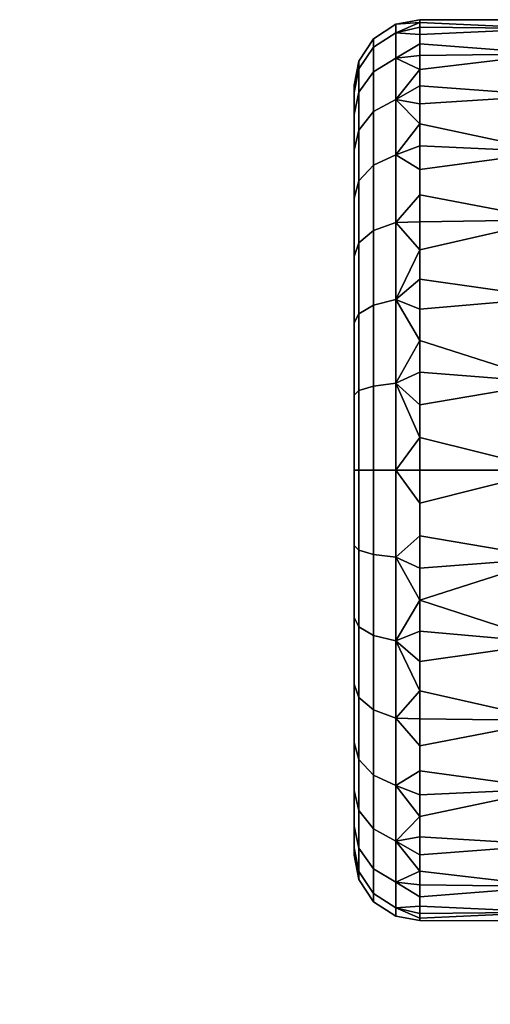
# Model space of a CAD drawing. Header units: millimetres. Extents: x -345 to 345, y -350 to 319.
# Tile 64 of 170: x -243 to -214, y 259 to 319. Entities that reach past the tile are written whole.
import ezdxf

# ---------------------------------------------------------------- set-up
doc = ezdxf.new("R2010")
doc.units = ezdxf.units.MM
doc.header["$MEASUREMENT"] = 0
doc.layers.add('kolecka', color=250, linetype='Continuous')

msp = doc.modelspace()

# ---------------------------------------------------------------- meshes
at = {"layer": 'kolecka'}
mesh = msp.add_polyface(dxfattribs=at)
corners = [(-210.259, 306.535, 50.365), (-210.259, 310.702, 46.945), (-218.259, 311.054, 46.587), (-218.259, 308.064, 49.266), (-210.259, 314.122, 42.778), (-218.259, 313.622, 43.501), (-210.259, 316.664, 38.024), (-218.259, 315.714, 40.074), (-210.259, 318.228, 32.865), (-218.259, 318.299, 32.495), (-218.259, 317.284, 36.379), (-210.259, 318.757, 27.5), (-210.259, 318.228, 22.135), (-218.259, 318.592, 24.492), (-218.259, 318.739, 28.504), (-210.259, 316.664, 16.976), (-218.259, 316.566, 16.745), (-218.259, 317.863, 20.544), (-210.259, 314.122, 12.222), (-210.259, 310.702, 8.055), (-218.259, 312.395, 9.909), (-218.259, 314.73, 13.174), (-210.259, 306.535, 4.635), (-218.259, 306.43, 4.565), (-218.259, 309.608, 7.019), (-219.732, 306.379, 4.868), (-219.732, 310.504, 8.253), (-219.732, 313.889, 12.378), (-219.732, 316.404, 17.084), (-219.732, 317.953, 22.19), (-219.732, 318.476, 27.5), (-219.732, 317.953, 32.81), (-219.732, 316.404, 37.916), (-219.732, 313.889, 42.622), (-219.732, 310.504, 46.747), (-219.732, 306.379, 50.132), (-199.259, 308.859, 48.629), (-199.259, 313.276, 43.974), (-208.759, 313.451, 43.737), (-208.759, 309.065, 48.455), (-199.259, 316.568, 38.252), (-199.259, 318.401, 31.91), (-208.759, 318.397, 31.936), (-208.759, 316.62, 38.128), (-199.259, 318.684, 25.5), (-204.009, 318.684, 25.5), (-208.759, 318.684, 25.5)]
mesh.append_faces([[corners[k] for k in face] for face in [(0, 1, 2, 3), (1, 4, 5, 2), (4, 6, 7, 5), (6, 8, 9, 10), (11, 12, 13, 14), (12, 15, 16, 17), (8, 11, 14, 9), (18, 19, 20, 21), (19, 22, 23, 24), (15, 18, 21, 16), (6, 10, 7, 7), (19, 24, 20, 20), (17, 13, 12, 12), (23, 25, 26, 24), (27, 21, 20, 20), (26, 20, 24, 24), (16, 28, 29, 17), (27, 20, 26, 26), (28, 16, 21, 27), (30, 14, 13, 13), (9, 31, 32, 10), (14, 30, 31, 9), (33, 5, 7, 7), (2, 34, 35, 3), (5, 33, 34, 2), (32, 7, 10, 10), (30, 13, 29, 29), (7, 32, 33, 33), (17, 29, 13, 13), (36, 37, 38, 39), (40, 41, 42, 43), (41, 44, 45, 45), (37, 40, 43, 38), (45, 42, 41, 41), (42, 45, 46, 46)]])
mesh = msp.add_polyface(dxfattribs=at)
corners = [(-210.259, 291.257, 55), (-210.259, 296.622, 54.472), (-218.259, 297.236, 54.342), (-218.259, 293.264, 54.927), (-210.259, 301.781, 52.907), (-218.259, 301.081, 53.185), (-210.259, 306.535, 50.365), (-218.259, 304.716, 51.481), (-218.259, 289.25, 54.927), (-210.259, 306.535, 4.635), (-210.259, 301.781, 2.093), (-218.259, 302.929, 2.6), (-218.259, 306.43, 4.565), (-210.259, 296.622, 0.528), (-218.259, 299.179, 1.166), (-210.259, 291.257), (-218.259, 291.257), (-218.259, 295.261, 0.293), (-218.259, 308.064, 49.266), (-219.732, 301.673, 2.353), (-219.732, 296.567, 0.804), (-219.732, 301.673, 52.647), (-219.732, 296.567, 54.196), (-219.732, 306.379, 50.132), (-219.732, 291.257, 54.719), (-199.259, 263.83, 25.5), (-204.009, 318.684, 25.5), (-199.259, 318.684, 25.5), (-208.759, 263.83, 25.5), (-208.759, 318.684, 25.5), (-208.759, 273.448, 48.455), (-208.759, 278.812, 52.023), (-208.759, 303.701, 52.023), (-208.759, 284.859, 54.245), (-208.759, 297.655, 54.245), (-208.759, 269.062, 43.737), (-208.759, 313.451, 43.737), (-208.759, 316.62, 38.128), (-208.759, 265.894, 38.128), (-208.759, 318.397, 31.936), (-208.759, 309.065, 48.455), (-208.759, 291.257, 55), (-208.759, 318.684, 25.5), (-208.759, 263.83, 25.5), (-202.112, 288.835, 54.893), (-199.259, 289.362, 54.935), (-199.259, 294.625, 54.793), (-208.759, 291.257, 55), (-203.391, 288.142, 54.823), (-199.259, 299.811, 53.636), (-208.759, 297.655, 54.245), (-199.259, 304.634, 51.527), (-199.259, 308.859, 48.629), (-208.759, 309.065, 48.455), (-208.759, 303.701, 52.023)]
mesh.append_faces([[corners[k] for k in face] for face in [(0, 1, 2, 3), (1, 4, 5, 2), (4, 6, 7, 5), (8, 0, 3, 3), (9, 10, 11, 12), (10, 13, 14, 11), (13, 15, 16, 17), (18, 7, 6, 6), (13, 17, 14, 14), (19, 11, 14, 14), (20, 14, 17, 17), (5, 21, 22, 2), (3, 2, 22, 22), (23, 7, 18, 18), (24, 8, 3, 3), (25, 26, 27, 27), (25, 28, 26, 26), (28, 29, 26, 26), (30, 31, 32, 32), (31, 33, 34, 34), (35, 30, 36, 36), (37, 35, 36, 36), (38, 37, 39, 39), (30, 40, 36, 36), (34, 33, 41, 41), (32, 31, 34, 34), (30, 32, 40, 40), (42, 43, 39, 39), (44, 45, 46, 46), (44, 46, 47, 47), (44, 47, 48, 48), (49, 50, 46, 46), (51, 52, 53, 54), (49, 51, 54, 50), (50, 47, 46, 46)]])
mesh = msp.add_polyface(dxfattribs=at)
corners = [(-222.259, 310.796, 40.556), (-222.259, 304.313, 47.04), (-222.259, 307.874, 44.117), (-222.259, 312.968, 36.493), (-222.259, 314.305, 32.085), (-222.259, 314.305, 22.915), (-222.259, 312.968, 18.507), (-222.259, 310.796, 14.444), (-222.259, 304.313, 7.96), (-222.259, 314.757, 27.5), (-222.259, 307.874, 10.883), (-221.088, 309.874, 8.883), (-219.732, 310.504, 8.253), (-219.732, 306.379, 4.868), (-221.088, 305.884, 5.609), (-221.978, 308.915, 9.842), (-221.978, 305.131, 6.736), (-221.088, 313.148, 12.873), (-219.732, 313.889, 12.378), (-221.978, 312.021, 13.626), (-221.088, 315.581, 17.425), (-219.732, 316.404, 17.084), (-221.978, 314.328, 17.943), (-221.088, 317.079, 22.364), (-219.732, 317.953, 22.19), (-221.978, 315.749, 22.628), (-221.088, 317.585, 27.5), (-219.732, 318.476, 27.5), (-221.978, 316.229, 27.5), (-221.088, 317.079, 32.636), (-219.732, 317.953, 32.81), (-221.978, 315.749, 32.372), (-221.088, 315.581, 37.575), (-219.732, 316.404, 37.916), (-221.978, 314.328, 37.057), (-221.088, 313.148, 42.127), (-219.732, 313.889, 42.622), (-221.978, 312.021, 41.374), (-221.088, 309.874, 46.117), (-219.732, 310.504, 46.747), (-221.978, 308.915, 45.158), (-221.088, 305.884, 49.391), (-219.732, 306.379, 50.132), (-221.978, 305.131, 48.264)]
mesh.append_faces([[corners[k] for k in face] for face in [(0, 1, 2, 2), (0, 3, 4, 4), (0, 4, 1, 1), (5, 6, 7, 7), (8, 5, 7, 7), (5, 4, 9, 9), (8, 7, 10, 10), (11, 12, 13, 14), (15, 11, 14, 16), (17, 18, 12, 11), (19, 17, 11, 15), (20, 21, 18, 17), (22, 20, 17, 19), (23, 24, 21, 20), (25, 23, 20, 22), (26, 27, 24, 23), (28, 26, 23, 25), (29, 30, 27, 26), (31, 29, 26, 28), (32, 33, 30, 29), (34, 32, 29, 31), (35, 36, 33, 32), (37, 35, 32, 34), (38, 39, 36, 35), (40, 38, 35, 37), (41, 42, 39, 38), (43, 41, 38, 40), (19, 15, 10, 7), (25, 22, 6, 5), (28, 25, 5, 9), (22, 19, 7, 6), (9, 4, 31, 28), (34, 31, 4, 3), (40, 37, 0, 2), (37, 34, 3, 0)]])
mesh = msp.add_polyface(dxfattribs=at)
corners = [(-210.259, 291.257), (-210.259, 285.892, 0.528), (-218.259, 287.253, 0.293), (-218.259, 291.257), (-218.259, 279.584, 2.6), (-218.259, 283.334, 1.166), (-210.259, 280.733, 2.093), (-210.259, 275.979, 4.635), (-218.259, 276.083, 4.565), (-210.259, 275.979, 50.365), (-210.259, 280.733, 52.907), (-218.259, 281.433, 53.185), (-218.259, 277.798, 51.481), (-210.259, 285.892, 54.472), (-218.259, 285.277, 54.342), (-218.259, 274.449, 49.266), (-218.259, 289.25, 54.927), (-210.259, 291.257, 55), (-219.732, 280.841, 52.647), (-219.732, 285.947, 54.196), (-219.732, 276.135, 50.132), (-219.732, 276.135, 4.868), (-219.732, 280.841, 2.353), (-218.259, 272.906, 7.019), (-219.732, 272.01, 8.253), (-219.732, 285.947, 0.804), (-219.732, 291.257, 0.281), (-208.759, 316.62, 38.128), (-208.759, 265.894, 38.128), (-208.759, 269.062, 43.737), (-208.759, 318.397, 31.936), (-208.759, 264.117, 31.936), (-208.759, 263.83, 25.5), (-208.759, 278.812, 52.023), (-208.047, 278.178, 51.691), (-207.829, 279.593, 52.404), (-208.294, 275.464, 50.013), (-208.198, 276.799, 50.893), (-208.759, 273.448, 48.455), (-207.689, 280.313, 52.729), (-207.526, 281.036, 53.03), (-208.759, 284.859, 54.245), (-207.27, 281.995, 53.393), (-205.373, 286.134, 54.519), (-208.759, 291.257, 55), (-206.929, 279.385, 52.527), (-207.41, 276.562, 50.981), (-207.222, 278, 51.827), (-208.348, 274.118, 49.006), (-207.579, 274.006, 49.176), (-207.516, 275.243, 50.1)]
mesh.append_faces([[corners[k] for k in face] for face in [(0, 1, 2, 3), (4, 5, 6, 6), (5, 1, 6, 6), (1, 5, 2, 2), (6, 7, 8, 4), (9, 10, 11, 12), (10, 13, 14, 11), (9, 12, 15, 15), (16, 14, 13, 17), (18, 12, 11, 11), (14, 19, 18, 11), (20, 15, 12, 12), (18, 20, 12, 12), (8, 21, 22, 4), (22, 5, 4, 4), (23, 24, 21, 8), (2, 5, 25, 25), (2, 25, 26, 3), (27, 28, 29, 29), (28, 30, 31, 31), (30, 32, 31, 31), (33, 34, 35, 35), (33, 36, 37, 37), (33, 38, 36, 36), (33, 37, 34, 34), (33, 35, 39, 39), (33, 40, 41, 41), (42, 41, 40, 40), (41, 43, 44, 44), (39, 40, 33, 33), (45, 39, 35, 35), (34, 37, 46, 47), (36, 48, 49, 50), (37, 36, 50, 46), (35, 34, 47, 45)]])
mesh = msp.add_polyface(dxfattribs=at)
corners = [(-222.259, 268.208, 32.085), (-222.259, 278.201, 47.04), (-222.259, 286.672, 50.548), (-222.259, 282.264, 49.211), (-222.259, 269.546, 36.493), (-222.259, 274.64, 44.117), (-222.259, 295.841, 50.548), (-222.259, 314.305, 32.085), (-222.259, 271.717, 14.444), (-222.259, 278.201, 7.96), (-222.259, 274.64, 10.883), (-222.259, 268.208, 22.915), (-222.259, 286.672, 4.452), (-222.259, 282.264, 5.789), (-222.259, 314.305, 22.915), (-221.088, 286.12, 53.323), (-219.732, 285.947, 54.196), (-219.732, 291.257, 54.719), (-221.088, 291.257, 53.828), (-221.978, 286.385, 51.993), (-221.978, 291.257, 52.472), (-221.088, 281.181, 51.824), (-219.732, 280.841, 52.647), (-221.978, 281.7, 50.571), (-221.088, 276.629, 49.391), (-219.732, 276.135, 50.132), (-221.978, 277.383, 48.264), (-221.088, 272.64, 46.117), (-219.732, 272.01, 46.747), (-221.978, 273.599, 45.158), (-221.088, 276.629, 5.609), (-219.732, 276.135, 4.868), (-219.732, 272.01, 8.253), (-221.088, 272.64, 8.883), (-221.978, 277.383, 6.736), (-221.978, 273.599, 9.842), (-221.088, 281.181, 3.176), (-219.732, 280.841, 2.353), (-221.978, 281.7, 4.429), (-221.088, 286.12, 1.677), (-219.732, 285.947, 0.804), (-221.978, 286.385, 3.007), (-221.088, 291.257, 1.172), (-219.732, 291.257, 0.281), (-221.978, 291.257, 2.528), (-218.259, 289.25, 54.927), (-218.259, 285.277, 54.342), (-218.259, 283.334, 1.166), (-222.259, 291.257, 51), (-222.259, 291.257, 4)]
mesh.append_faces([[corners[k] for k in face] for face in [(0, 1, 2, 2), (1, 3, 2, 2), (4, 5, 1, 1), (2, 6, 0, 0), (6, 7, 0, 0), (8, 9, 10, 10), (11, 12, 13, 13), (11, 14, 12, 12), (15, 16, 17, 18), (19, 15, 18, 20), (21, 22, 16, 15), (23, 21, 15, 19), (24, 25, 22, 21), (26, 24, 21, 23), (27, 28, 25, 24), (29, 27, 24, 26), (30, 31, 32, 33), (34, 30, 33, 35), (36, 37, 31, 30), (38, 36, 30, 34), (39, 40, 37, 36), (41, 39, 36, 38), (42, 43, 40, 39), (44, 42, 39, 41), (45, 17, 16, 46), (47, 37, 40, 40), (19, 20, 48, 2), (26, 23, 3, 1), (23, 19, 2, 3), (29, 26, 1, 5), (38, 34, 9, 13), (41, 38, 13, 12), (34, 35, 10, 9), (44, 41, 12, 49)]])
mesh = msp.add_polyface(dxfattribs=at)
corners = [(-222.259, 268.208, 32.085), (-222.259, 314.305, 32.085), (-222.259, 314.305, 22.915), (-222.259, 295.841, 50.548), (-222.259, 304.313, 47.04), (-222.259, 300.25, 49.211), (-222.259, 286.672, 50.548), (-222.259, 291.257, 51), (-222.259, 291.257, 4), (-222.259, 286.672, 4.452), (-222.259, 295.841, 4.452), (-222.259, 304.313, 7.96), (-222.259, 300.25, 5.789), (-222.259, 268.208, 22.915), (-221.088, 296.393, 1.677), (-219.732, 296.567, 0.804), (-219.732, 291.257, 0.281), (-221.088, 291.257, 1.172), (-221.978, 296.129, 3.007), (-221.978, 291.257, 2.528), (-221.088, 301.332, 3.176), (-219.732, 301.673, 2.353), (-221.978, 300.813, 4.429), (-221.088, 305.884, 5.609), (-219.732, 306.379, 4.868), (-221.978, 305.131, 6.736), (-221.088, 301.332, 51.824), (-219.732, 301.673, 52.647), (-219.732, 306.379, 50.132), (-221.088, 305.884, 49.391), (-221.978, 300.813, 50.571), (-221.978, 305.131, 48.264), (-221.088, 296.393, 53.323), (-219.732, 296.567, 54.196), (-221.978, 296.129, 51.993), (-221.088, 291.257, 53.828), (-219.732, 291.257, 54.719), (-221.978, 291.257, 52.472), (-218.259, 291.257), (-218.259, 295.261, 0.293), (-218.259, 302.929, 2.6), (-218.259, 306.43, 4.565), (-218.259, 299.179, 1.166), (-218.259, 301.081, 53.185), (-218.259, 304.716, 51.481), (-221.978, 308.915, 9.842), (-222.259, 307.874, 10.883), (-218.259, 293.264, 54.927), (-221.978, 308.915, 45.158), (-222.259, 307.874, 44.117)]
mesh.append_faces([[corners[k] for k in face] for face in [(0, 1, 2, 2), (1, 3, 4, 4), (3, 5, 4, 4), (3, 6, 7, 7), (8, 9, 10, 10), (2, 11, 12, 12), (12, 10, 2, 2), (2, 10, 9, 9), (13, 0, 2, 2), (14, 15, 16, 17), (18, 14, 17, 19), (20, 21, 15, 14), (22, 20, 14, 18), (23, 24, 21, 20), (25, 23, 20, 22), (26, 27, 28, 29), (30, 26, 29, 31), (32, 33, 27, 26), (34, 32, 26, 30), (35, 36, 33, 32), (37, 35, 32, 34), (38, 16, 15, 39), (40, 21, 24, 41), (15, 21, 42, 42), (43, 44, 27, 27), (18, 19, 8, 10), (25, 22, 12, 11), (22, 18, 10, 12), (45, 25, 11, 46), (44, 28, 27, 27), (47, 33, 36, 36), (31, 48, 49, 4), (34, 30, 5, 3), (30, 31, 4, 5), (3, 7, 37, 34)]])
mesh = msp.add_polyface(dxfattribs=at)
corners = [(-222.259, 278.201, 47.04), (-222.259, 268.208, 32.085), (-222.259, 269.546, 36.493), (-222.259, 274.64, 44.117), (-222.259, 271.717, 40.556), (-222.259, 268.208, 22.915), (-222.259, 267.757, 27.5), (-222.259, 269.546, 18.507), (-222.259, 278.201, 7.96), (-222.259, 271.717, 14.444), (-222.259, 282.264, 5.789), (-221.088, 269.365, 42.127), (-219.732, 268.625, 42.622), (-219.732, 272.01, 46.747), (-221.088, 272.64, 46.117), (-221.978, 270.493, 41.374), (-221.978, 273.599, 45.158), (-221.088, 266.932, 37.575), (-219.732, 266.11, 37.916), (-221.978, 268.185, 37.057), (-221.088, 265.434, 32.636), (-219.732, 264.561, 32.81), (-221.978, 266.764, 32.372), (-221.978, 266.284, 27.5), (-221.088, 264.928, 27.5), (-221.978, 266.764, 22.628), (-221.088, 265.434, 22.364), (-221.088, 266.932, 17.425), (-219.732, 266.11, 17.084), (-219.732, 264.561, 22.19), (-221.978, 268.185, 17.943), (-221.088, 269.365, 12.873), (-219.732, 268.625, 12.378), (-221.978, 270.493, 13.626), (-221.088, 272.64, 8.883), (-219.732, 272.01, 8.253), (-221.978, 273.599, 9.842), (-218.259, 274.449, 49.266), (-219.732, 276.135, 50.132), (-218.259, 271.459, 46.587), (-218.259, 266.8, 40.074), (-218.259, 268.891, 43.501), (-218.259, 265.947, 16.745), (-218.259, 267.783, 13.174), (-218.259, 264.651, 20.544), (-218.259, 270.119, 9.909), (-222.259, 274.64, 10.883)]
mesh.append_faces([[corners[k] for k in face] for face in [(0, 1, 2, 2), (3, 2, 4, 4), (5, 6, 1, 1), (7, 5, 8, 8), (8, 9, 7, 7), (10, 8, 5, 5), (11, 12, 13, 14), (15, 11, 14, 16), (17, 18, 12, 11), (19, 17, 11, 15), (20, 21, 18, 17), (22, 20, 17, 19), (23, 24, 20, 22), (25, 26, 24, 23), (27, 28, 29, 26), (30, 27, 26, 25), (31, 32, 28, 27), (33, 31, 27, 30), (34, 35, 32, 31), (36, 34, 31, 33), (37, 38, 13, 39), (12, 40, 41, 41), (39, 13, 12, 41), (18, 40, 12, 12), (42, 28, 32, 43), (44, 29, 28, 42), (45, 32, 35, 35), (15, 16, 3, 4), (22, 19, 2, 1), (23, 22, 1, 6), (19, 15, 4, 2), (6, 5, 25, 23), (30, 25, 5, 7), (36, 33, 9, 46), (33, 30, 7, 9)]])
mesh = msp.add_polyface(dxfattribs=at)
corners = [(-210.259, 275.979, 4.635), (-210.259, 271.811, 8.055), (-218.259, 272.906, 7.019), (-218.259, 276.083, 4.565), (-210.259, 268.391, 12.222), (-218.259, 267.783, 13.174), (-218.259, 270.119, 9.909), (-210.259, 265.85, 16.976), (-218.259, 265.947, 16.745), (-210.259, 264.285, 22.135), (-218.259, 264.651, 20.544), (-210.259, 265.85, 38.024), (-210.259, 268.391, 42.778), (-218.259, 268.891, 43.501), (-218.259, 266.8, 40.074), (-210.259, 271.811, 46.945), (-210.259, 275.979, 50.365), (-218.259, 274.449, 49.266), (-218.259, 271.459, 46.587), (-218.259, 265.23, 36.379), (-219.732, 266.11, 37.916), (-219.732, 272.01, 8.253), (-219.732, 268.625, 12.378), (-208.759, 265.894, 38.128), (-207.255, 266.013, 38.409), (-207.593, 266.641, 39.76), (-206.822, 265.466, 37.043), (-207.853, 267.35, 41.091), (-208.004, 267.929, 42.063), (-208.759, 269.062, 43.737), (-208.225, 269.324, 44.09), (-208.291, 270.071, 45.033), (-208.134, 268.622, 43.119), (-208.759, 264.117, 31.936), (-206.277, 265.004, 35.689), (-208.333, 270.838, 45.921), (-208.365, 272.601, 47.704), (-208.759, 273.448, 48.455), (-208.348, 274.118, 49.006), (-208.294, 275.464, 50.013), (-207.575, 272.748, 48.119), (-207.579, 274.006, 49.176), (-207.499, 271.593, 47.023), (-207.352, 270.552, 45.906), (-207.119, 269.516, 44.65), (-206.451, 267.749, 42.135), (-206.837, 268.605, 43.424)]
mesh.append_faces([[corners[k] for k in face] for face in [(0, 1, 2, 3), (1, 4, 5, 6), (4, 7, 8, 5), (7, 9, 10, 8), (11, 12, 13, 14), (15, 16, 17, 18), (12, 15, 18, 13), (1, 6, 2, 2), (14, 19, 11, 11), (20, 19, 14, 14), (21, 2, 6, 6), (22, 6, 5, 5), (23, 24, 25, 25), (23, 26, 24, 24), (23, 27, 28, 28), (23, 25, 27, 27), (29, 30, 31, 31), (29, 32, 30, 30), (29, 23, 28, 28), (33, 34, 23, 23), (29, 31, 35, 35), (28, 32, 29, 29), (35, 36, 37, 37), (38, 37, 36, 36), (38, 39, 37, 37), (29, 35, 37, 37), (40, 41, 38, 36), (36, 42, 40, 40), (43, 35, 31, 31), (44, 31, 30, 30), (45, 28, 27, 27), (30, 32, 46, 44), (43, 42, 35, 35), (43, 31, 44, 44), (36, 35, 42, 42)]])
mesh = msp.add_polyface(dxfattribs=at)
corners = [(-210.259, 264.285, 32.865), (-210.259, 265.85, 38.024), (-218.259, 265.23, 36.379), (-218.259, 264.214, 32.495), (-210.259, 264.285, 22.135), (-218.259, 263.922, 24.492), (-218.259, 264.651, 20.544), (-221.088, 264.928, 27.5), (-219.732, 264.038, 27.5), (-219.732, 264.561, 32.81), (-221.088, 265.434, 32.636), (-221.088, 265.434, 22.364), (-219.732, 264.561, 22.19), (-219.732, 266.11, 37.916), (-188.259, 264.285, 32.865), (-180.259, 264.214, 32.495), (-180.259, 265.23, 36.379), (-188.259, 265.85, 38.024), (-177.431, 264.928, 27.5), (-177.431, 265.434, 32.636), (-178.787, 264.561, 32.81), (-178.787, 264.038, 27.5), (-177.431, 265.434, 22.364), (-178.787, 264.561, 22.19), (-178.787, 266.11, 37.916), (-180.259, 263.922, 24.492), (-180.259, 264.651, 20.544), (-208.759, 264.117, 31.936), (-205.471, 264.578, 34.168), (-206.277, 265.004, 35.689), (-203.606, 264.119, 31.948), (-200.435, 265.327, 38.475), (-201.073, 265.413, 38.547), (-202.048, 264.682, 34.869), (-201.094, 264.569, 34.565), (-199.845, 265.279, 38.51), (-200.185, 264.51, 34.485), (-201.578, 263.952, 30.768), (-202.974, 264.863, 35.472), (-203.785, 265.121, 36.326), (-199.259, 264.396, 33.917), (-199.259, 264.686, 35.556), (-199.259, 264.131, 32.194), (-199.259, 264.985, 37.113), (-189.759, 264.117, 31.936), (-192.242, 265.004, 35.689), (-193.048, 264.578, 34.168), (-194.913, 264.119, 31.948), (-189.759, 265.894, 38.128), (-198.084, 265.327, 38.475), (-197.425, 264.569, 34.565), (-196.471, 264.682, 34.869), (-197.446, 265.413, 38.547), (-198.674, 265.279, 38.51), (-198.334, 264.51, 34.485), (-196.94, 263.952, 30.768), (-195.544, 264.863, 35.472), (-194.734, 265.121, 36.326)]
mesh.append_faces([[corners[k] for k in face] for face in [(0, 1, 2, 3), (4, 5, 6, 6), (7, 8, 9, 10), (11, 12, 8, 7), (9, 3, 2, 13), (12, 6, 5, 5), (14, 15, 16, 17), (18, 19, 20, 21), (22, 18, 21, 23), (20, 24, 16, 15), (23, 25, 26, 26), (27, 28, 29, 29), (28, 27, 30, 30), (31, 32, 33, 34), (35, 31, 34, 36), (30, 37, 34, 33), (28, 30, 33, 38), (38, 39, 28, 28), (36, 34, 37, 37), (36, 40, 41, 41), (40, 36, 42, 42), (35, 36, 41, 43), (44, 45, 46, 46), (46, 47, 44, 44), (44, 48, 45, 45), (49, 50, 51, 52), (53, 54, 50, 49), (47, 51, 50, 55), (46, 56, 51, 47), (42, 55, 54, 54), (56, 46, 57, 57), (54, 55, 50, 50), (54, 41, 40, 40), (40, 42, 54, 54), (53, 43, 41, 54)]])
mesh = msp.add_polyface(dxfattribs=at)
corners = [(-333.408, -60.257, 27.5), (-333.408, -60.785, 22.135), (-341.408, -60.422, 24.492), (-341.408, -60.275, 28.504), (-333.408, -60.785, 32.865), (-341.408, -60.714, 32.495), (-342.88, -60.538, 27.5), (-342.88, -61.061, 32.81), (-311.408, -60.257, 27.5), (-303.408, -60.275, 28.504), (-303.408, -60.422, 24.492), (-311.408, -60.785, 22.135), (-311.408, -60.785, 32.865), (-303.408, -60.714, 32.495), (-301.936, -60.538, 27.5), (-301.936, -61.061, 32.81), (-301.936, -61.061, 22.19), (-322.408, -60.613, 31.91), (-322.408, -60.33, 25.5), (-327.158, -60.33, 25.5), (-331.908, -60.617, 31.936), (-331.908, -60.33, 25.5), (-317.658, -60.33, 25.5), (-312.908, -60.617, 31.936), (-312.908, -60.33, 25.5), (-210.259, 264.285, 22.135), (-210.259, 263.757, 27.5), (-218.259, 263.775, 28.504), (-218.259, 263.922, 24.492), (-210.259, 264.285, 32.865), (-218.259, 264.214, 32.495), (-219.732, 264.561, 32.81), (-219.732, 264.038, 27.5), (-219.732, 264.561, 22.19), (-188.259, 264.285, 22.135), (-180.259, 263.922, 24.492), (-180.259, 263.775, 28.504), (-188.259, 263.757, 27.5), (-180.259, 264.214, 32.495), (-188.259, 264.285, 32.865), (-180.259, 264.651, 20.544), (-178.787, 264.038, 27.5), (-178.787, 264.561, 32.81), (-178.787, 264.561, 22.19), (-201.578, 263.952, 30.768), (-199.259, 263.83, 25.5), (-199.259, 263.908, 30.383), (-208.759, 263.83, 25.5), (-203.606, 264.119, 31.948), (-208.759, 264.117, 31.936), (-199.259, 264.131, 32.194), (-200.185, 264.51, 34.485), (-196.94, 263.952, 30.768), (-189.759, 263.83, 25.5), (-194.913, 264.119, 31.948), (-189.759, 264.117, 31.936)]
mesh.append_faces([[corners[k] for k in face] for face in [(0, 1, 2, 3), (4, 0, 3, 5), (6, 3, 2, 2), (3, 6, 7, 5), (8, 9, 10, 11), (12, 13, 9, 8), (14, 10, 9, 9), (9, 13, 15, 14), (14, 16, 10, 10), (17, 18, 19, 19), (19, 20, 17, 17), (20, 19, 21, 21), (17, 22, 18, 18), (22, 17, 23, 23), (23, 24, 22, 22), (25, 26, 27, 28), (26, 29, 30, 27), (30, 31, 32, 27), (33, 28, 27, 32), (34, 35, 36, 37), (37, 36, 38, 39), (34, 40, 35, 35), (38, 36, 41, 42), (43, 41, 36, 35), (44, 45, 46, 46), (44, 47, 45, 45), (48, 49, 44, 44), (49, 47, 44, 44), (44, 46, 50, 50), (50, 51, 44, 44), (52, 46, 45, 45), (52, 45, 53, 53), (54, 52, 55, 55), (55, 52, 53, 53), (52, 50, 46, 46)]])

doc.saveas('drawing.dxf')
